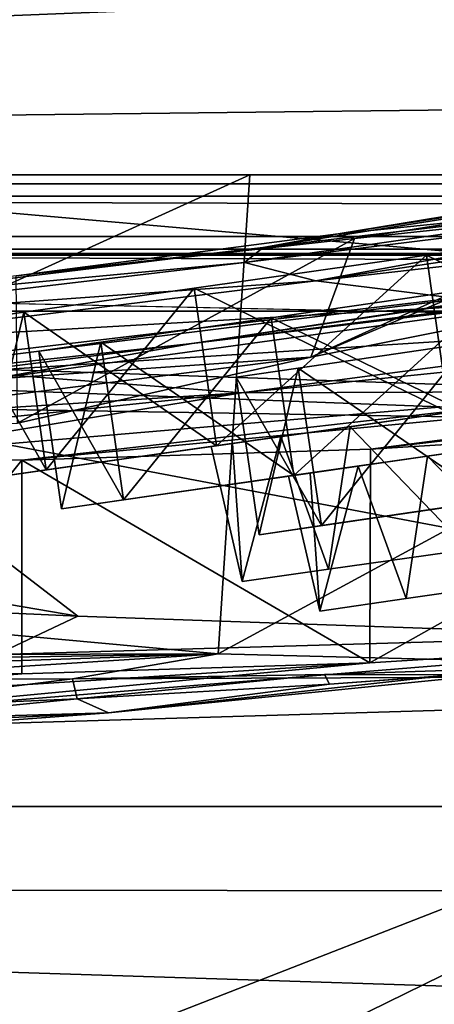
# Model space of a CAD drawing. Header units: metres. Extents: x -1004 to 0, y -708 to 0.
# Tile 29 of 123: x -697 to -677, y -90 to -44. Entities that reach past the tile are written whole.
import ezdxf

# ---------------------------------------------------------------- set-up
doc = ezdxf.new("R2010")
doc.units = ezdxf.units.M

msp = doc.modelspace()

# ---------------------------------------------------------------- linework, layer by layer
at = {"layer": 'top'}
for points in [[(-943.0271, -41.297203, 2063.059814), (-943.0271, -51.297203, 2063.059814), (-61.027081, -41.297325, 2063.059814)], [(-943.0271, -41.297203, 163.059692), (-61.027081, -41.297325, 163.059692), (-943.0271, -51.297203, 163.059692)], [(-61.027081, -41.297325, 2063.059814), (-943.0271, -51.297203, 2063.059814), (-61.026958, -51.297203, 2063.059814)], [(-61.027081, -41.297325, 163.059692), (-61.026958, -51.297203, 163.059692), (-943.0271, -51.297203, 163.059692)], [(-675.462952, -53.445087, 1818.556274), (-681.615051, -54.059696, 1713.830444), (-633.373169, -46.15657, 1713.907837)], [(-633.373169, -46.15657, 1713.907837), (-681.615051, -54.059696, 1713.830444), (-637.526978, -47.207523, 1609.020386)], [(-681.615051, -54.059696, 1713.830444), (-685.128357, -54.707317, 1608.970215), (-637.526978, -47.207523, 1609.020386)], [(-637.526978, -47.207523, 1609.020386), (-685.128357, -54.707317, 1608.970215), (-662.211914, -52.003891, 1504.057007)], [(-61.026958, -51.297203, 163.059692), (-726.290894, -51.297203, 197.247162), (-943.0271, -51.297203, 163.059692)], [(-769.87146, -51.297203, 2037.609009), (-507.81012, -51.297203, 2032.241211), (-943.0271, -51.297203, 2063.059814)], [(-507.81012, -51.297203, 2032.241211), (-454.791016, -51.297203, 2034.755859), (-943.0271, -51.297203, 2063.059814)], [(-943.0271, -51.297203, 2063.059814), (-454.791016, -51.297203, 2034.755859), (-61.026958, -51.297203, 2063.059814)], [(-717.379639, -51.297203, 2029.74585), (-560.64801, -51.297203, 2027.190918), (-769.87146, -51.297203, 2037.609009)], [(-560.64801, -51.297203, 2027.190918), (-507.81012, -51.297203, 2032.241211), (-769.87146, -51.297203, 2037.609009)], [(-687.228027, -73.702324, 211.318314), (-727.075439, -70.062546, 204.031982), (-685.753662, -51.297203, 203.297897)], [(-685.753662, -51.297203, 203.297897), (-727.075439, -70.062546, 204.031982), (-726.290894, -51.297203, 197.247162)], [(-685.753662, -51.297203, 203.297897), (-726.290894, -51.297203, 197.247162), (-61.026958, -51.297203, 163.059692)], [(-717.685608, -61.972305, 2027.888794), (-665.672119, -55.826614, 2018.356689), (-717.379639, -51.297203, 2029.74585)], [(-717.379639, -51.297203, 2029.74585), (-665.672119, -55.826614, 2018.356689), (-665.378967, -51.297203, 2019.108521)], [(-665.378967, -51.297203, 2019.108521), (-613.183472, -51.297203, 2019.616333), (-717.379639, -51.297203, 2029.74585)], [(-613.183472, -51.297203, 2019.616333), (-560.64801, -51.297203, 2027.190918), (-717.379639, -51.297203, 2029.74585)], [(-645.897888, -51.297203, 212.02446), (-647.987732, -74.70504, 220.283951), (-687.228027, -73.702324, 211.318314)], [(-645.897888, -51.297203, 212.02446), (-687.228027, -73.702324, 211.318314), (-685.753662, -51.297203, 203.297897)], [(-645.897888, -51.297203, 212.02446), (-685.753662, -51.297203, 203.297897), (-61.026958, -51.297203, 163.059692)], [(-685.128357, -54.707317, 1608.970215), (-686.006226, -55.402069, 1504.057129), (-662.211914, -52.003891, 1504.057007)], [(-662.211914, -52.003891, 1504.057007), (-686.006226, -55.402069, 1504.057129), (-661.103821, -52.326302, 1428.981689)], [(-686.006226, -55.402069, 1504.057129), (-682.6604, -56.256416, 1354.045044), (-661.103821, -52.326302, 1428.981689)], [(-661.103821, -52.326302, 1428.981689), (-682.6604, -56.256416, 1354.045044), (-658.515869, -52.630741, 1353.942505)], [(-667.533813, -52.857918, 1914.426514), (-666.014526, -52.694641, 1923.056885), (-682.894409, -59.835468, 1818.915405)], [(-682.894409, -59.835468, 1818.915405), (-666.014526, -52.694641, 1923.056885), (-666.014404, -56.4869, 1923.057007)], [(-680.852844, -54.281437, 1832.646729), (-667.533813, -52.857918, 1914.426514), (-682.894409, -59.835468, 1818.915405)], [(-682.6604, -56.256416, 1354.045044), (-654.440857, -53.044209, 1278.967163), (-658.515869, -52.630741, 1353.942505)], [(-675.462952, -53.445087, 1818.556274), (-667.533813, -52.857918, 1914.426514), (-680.852844, -54.281437, 1832.646729)], [(-666.014404, -56.4869, 1923.057007), (-649.693848, -53.3606, 2014.955078), (-688.458252, -59.184364, 1983.377441)], [(-649.693848, -53.3606, 2014.955078), (-652.62616, -53.833424, 2015.596313), (-688.458252, -59.184364, 1983.377441)], [(-682.6604, -56.256416, 1354.045044), (-673.88324, -57.344852, 1204.248535), (-654.440857, -53.044209, 1278.967163)], [(-688.458252, -59.184364, 1983.377441), (-652.62616, -53.833424, 2015.596313), (-665.672119, -55.826614, 2018.356689)], [(-675.462952, -53.445087, 1818.556274), (-680.852844, -54.281437, 1832.646729), (-681.615051, -54.059696, 1713.830444)], [(-680.852844, -54.281437, 1832.646729), (-696.68457, -56.03157, 1713.823242), (-681.615051, -54.059696, 1713.830444)], [(-681.615051, -54.059696, 1713.830444), (-696.68457, -56.03157, 1713.823242), (-685.128357, -54.707317, 1608.970215)], [(-696.68457, -56.03157, 1713.823242), (-680.852844, -54.281437, 1832.646729), (-696.628845, -62.909824, 1714.303833)], [(-680.852844, -54.281437, 1832.646729), (-682.894409, -59.835468, 1818.915405), (-696.628845, -62.909824, 1714.303833)], [(-696.68457, -56.03157, 1713.823242), (-707.235046, -57.402607, 1608.956421), (-685.128357, -54.707317, 1608.970215)], [(-685.128357, -54.707317, 1608.970215), (-707.235046, -57.402607, 1608.956421), (-686.006226, -55.402069, 1504.057129)], [(-707.235046, -57.402607, 1608.956421), (-709.903442, -58.230427, 1504.057129), (-686.006226, -55.402069, 1504.057129)], [(-686.006226, -55.402069, 1504.057129), (-709.903442, -58.230427, 1504.057129), (-682.6604, -56.256416, 1354.045044)], [(-688.458252, -59.184364, 1983.377441), (-665.672119, -55.826614, 2018.356689), (-721.803162, -62.80423, 1983.376099)], [(-665.672119, -55.826614, 2018.356689), (-717.685608, -61.972305, 2027.888794), (-721.803162, -62.80423, 1983.376099)], [(-709.903442, -58.230427, 1504.057129), (-706.90564, -59.232967, 1354.121948), (-682.6604, -56.256416, 1354.045044)], [(-682.6604, -56.256416, 1354.045044), (-706.90564, -59.232967, 1354.121948), (-673.88324, -57.344852, 1204.248535)], [(-682.894409, -59.835468, 1818.915405), (-666.014404, -56.4869, 1923.057007), (-697.872314, -60.852165, 1923.057007)], [(-666.014404, -56.4869, 1923.057007), (-688.458252, -59.184364, 1983.377441), (-697.872314, -60.852165, 1923.057007)], [(-706.90564, -59.232967, 1354.121948), (-699.000977, -60.52087, 1204.368042), (-673.88324, -57.344852, 1204.248535)], [(-673.88324, -57.344852, 1204.248535), (-699.000977, -60.52087, 1204.368042), (-659.634033, -57.985592, 1054.859985)], [(-699.000977, -60.52087, 1204.368042), (-686.134521, -61.499485, 1054.963257), (-659.634033, -57.985592, 1054.859985)], [(-659.634033, -57.985592, 1054.859985), (-686.134521, -61.499485, 1054.963257), (-650.445435, -57.857521, 980.373413)], [(-686.134521, -61.499485, 1054.963257), (-668.249573, -61.432766, 906.060059), (-650.445435, -57.857521, 980.373413)], [(-649.846191, -60.211025, 784.734924), (-680.100586, -64.13002, 784.502808), (-628.162292, -58.173946, 664.056458)], [(-680.100586, -64.13002, 784.502808), (-660.114258, -62.907749, 664.155151), (-628.162292, -58.173946, 664.056458)], [(-697.872314, -60.852165, 1923.057007), (-688.458252, -59.184364, 1983.377441), (-721.803162, -62.80423, 1983.376099)], [(-696.628845, -62.909824, 1714.303833), (-682.894409, -59.835468, 1818.915405), (-712.729614, -63.593075, 1818.842285)], [(-682.894409, -59.835468, 1818.915405), (-697.872314, -60.852165, 1923.057007), (-712.729614, -63.593075, 1818.842285)], [(-668.249573, -61.432766, 906.060059), (-696.427368, -64.645462, 906.080139), (-649.846191, -60.211025, 784.734924)], [(-696.427368, -64.645462, 906.080139), (-680.100586, -64.13002, 784.502808), (-649.846191, -60.211025, 784.734924)], [(-699.000977, -60.52087, 1204.368042), (-715.223633, -63.334442, 1129.498535), (-686.134521, -61.499485, 1054.963257)], [(-715.223633, -63.334442, 1129.498535), (-710.530701, -64.031853, 1054.644043), (-686.134521, -61.499485, 1054.963257)], [(-686.134521, -61.499485, 1054.963257), (-710.530701, -64.031853, 1054.644043), (-704.270996, -64.49144, 980.287476)], [(-686.134521, -61.499485, 1054.963257), (-704.270996, -64.49144, 980.287476), (-668.249573, -61.432766, 906.060059)], [(-704.270996, -64.49144, 980.287476), (-696.427368, -64.645462, 906.080139), (-668.249573, -61.432766, 906.060059)], [(-659.628235, -72.843178, 664.056396), (-660.114258, -62.907749, 664.155151), (-680.135742, -74.130554, 784.733643)], [(-660.114258, -62.907749, 664.155151), (-680.100586, -64.13002, 784.502808), (-680.135742, -74.130554, 784.733643)], [(-680.135742, -74.130554, 784.733643), (-680.100586, -64.13002, 784.502808), (-696.427368, -64.645462, 906.080139)], [(-704.270996, -64.49144, 980.287476), (-704.293152, -74.48896, 980.52063), (-696.427368, -64.645462, 906.080139)], [(-704.293152, -74.48896, 980.52063), (-696.425049, -74.643692, 906.06012), (-696.427368, -64.645462, 906.080139)], [(-696.427368, -64.645462, 906.080139), (-696.425049, -74.643692, 906.06012), (-680.135742, -74.130554, 784.733643)], [(-687.228027, -73.702324, 211.318314), (-741.204712, -73.848633, 430.611725), (-727.075439, -70.062546, 204.031982)], [(-710.42334, -76.976013, 784.993225), (-659.628235, -72.843178, 664.056396), (-680.135742, -74.130554, 784.733643)], [(-692.373657, -76.46579, 664.056396), (-659.628235, -72.843178, 664.056396), (-710.42334, -76.976013, 784.993225)], [(-659.628235, -72.843178, 664.056396), (-692.373657, -76.46579, 664.056396), (-670.227173, -74.252205, 547.334473)], [(-741.204712, -73.848633, 430.611725), (-687.228027, -73.702324, 211.318314), (-729.429932, -74.377953, 430.611725)], [(-729.429932, -74.377953, 430.611725), (-687.228027, -73.702324, 211.318314), (-717.643921, -74.725105, 430.611725)], [(-687.228027, -73.702324, 211.318314), (-705.849121, -74.889694, 430.611725), (-717.643921, -74.725105, 430.611725)], [(-705.849121, -74.889694, 430.611725), (-687.228027, -73.702324, 211.318314), (-694.049316, -74.871391, 430.611694)], [(-687.228027, -73.702324, 211.318314), (-647.987732, -74.70504, 220.283951), (-694.049316, -74.871391, 430.611694)], [(-724.773132, -76.946068, 906.060059), (-680.135742, -74.130554, 784.733643), (-696.425049, -74.643692, 906.06012)], [(-724.773132, -76.946068, 906.060059), (-710.42334, -76.976013, 784.993225), (-680.135742, -74.130554, 784.733643)], [(-704.293152, -74.48896, 980.52063), (-724.773132, -76.946068, 906.060059), (-696.425049, -74.643692, 906.06012)], [(-692.373657, -76.46579, 664.056396), (-682.025879, -75.113213, 547.334595), (-670.227173, -74.252205, 547.334473)], [(-647.987732, -74.70504, 220.283951), (-670.449768, -74.285515, 430.611694), (-682.248047, -74.669998, 430.611694)], [(-682.248047, -74.669998, 430.611694), (-670.449768, -74.285515, 430.611694), (-682.025879, -75.113213, 547.334595)], [(-682.025879, -75.113213, 547.334595), (-670.449768, -74.285515, 430.611694), (-670.227173, -74.252205, 547.334473)], [(-705.849121, -74.889694, 430.611725), (-694.049316, -74.871391, 430.611694), (-705.659912, -76.318909, 547.334778)], [(-694.049316, -74.871391, 430.611694), (-693.837891, -75.802979, 547.334717), (-705.659912, -76.318909, 547.334778)], [(-694.049316, -74.871391, 430.611694), (-647.987732, -74.70504, 220.283951), (-682.248047, -74.669998, 430.611694)], [(-693.837891, -75.802979, 547.334717), (-694.049316, -74.871391, 430.611694), (-682.248047, -74.669998, 430.611694)], [(-682.025879, -75.113213, 547.334595), (-693.837891, -75.802979, 547.334717), (-682.248047, -74.669998, 430.611694)], [(-693.837891, -75.802979, 547.334717), (-682.025879, -75.113213, 547.334595), (-692.373657, -76.46579, 664.056396)], [(-705.659912, -76.318909, 547.334778), (-693.837891, -75.802979, 547.334717), (-725.295898, -78.904343, 664.056396)], [(-725.295898, -78.904343, 664.056396), (-693.837891, -75.802979, 547.334717), (-692.373657, -76.46579, 664.056396)], [(-725.295898, -78.904343, 664.056396), (-692.373657, -76.46579, 664.056396), (-740.853516, -78.803085, 785.687195)], [(-692.373657, -76.46579, 664.056396), (-710.42334, -76.976013, 784.993225), (-740.853516, -78.803085, 785.687195)]]:
    msp.add_3dface(points, dxfattribs=at)
at = {"layer": 'top0123410'}
for points in [[(-991.024658, -13.027127, 2065.279785), (-952.32666, -51.725147, 2065.279785), (-13.024684, -13.027127, 2065.279785)], [(-952.32666, -51.725147, 2065.279785), (-51.722702, -51.725147, 2065.279785), (-13.024684, -13.027127, 2065.279785)], [(-988.024658, -16.027126, 2063.023682), (-16.024683, -16.027126, 2063.023682), (-949.855835, -54.196003, 2063.023682)], [(-949.855835, -54.196003, 2063.023682), (-16.024683, -16.027126, 2063.023682), (-54.193558, -54.196003, 2063.023682)], [(-51.722702, -51.725147, 2065.279785), (-952.32666, -51.725147, 2065.279785), (-54.78347, -54.785912, 2076.154297)], [(-952.32666, -51.725147, 2065.279785), (-949.265869, -54.785912, 2076.154297), (-54.78347, -54.785912, 2076.154297)], [(-946.368103, -57.683689, 2075.415039), (-949.855835, -54.196003, 2063.023682), (-57.681248, -57.683689, 2075.415039)], [(-949.855835, -54.196003, 2063.023682), (-54.193558, -54.196003, 2063.023682), (-57.681248, -57.683689, 2075.415039)], [(-54.78347, -54.785912, 2076.154297), (-949.265869, -54.785912, 2076.154297), (-948.983276, -55.06852, 2077.158447)], [(-948.983276, -55.06852, 2077.158447), (-55.070724, -55.06852, 2077.158447), (-54.78347, -54.785912, 2076.154297)], [(-948.983276, -55.06852, 2077.158447), (-942.551392, -80.844574, 2094.340576), (-55.070724, -55.06852, 2077.158447)], [(-942.551392, -80.844574, 2094.340576), (-61.497997, -80.844612, 2094.340576), (-55.070724, -55.06852, 2077.158447)], [(-946.368103, -57.683689, 2075.415039), (-57.681248, -57.683689, 2075.415039), (-939.832214, -84.262329, 2093.132324)], [(-57.681248, -57.683689, 2075.415039), (-64.764374, -86.017784, 2094.30249), (-939.832214, -84.262329, 2093.132324)], [(-61.497997, -80.844612, 2094.340576), (-942.551392, -80.844574, 2094.340576), (-71.917648, -108.310623, 2112.649414)], [(-942.551392, -80.844574, 2094.340576), (-932.131714, -108.310646, 2112.649414), (-71.917648, -108.310623, 2112.649414)], [(-929.595459, -111.251724, 2111.123535), (-939.832214, -84.262329, 2093.132324), (-75.315742, -113.109207, 2112.361572)], [(-939.832214, -84.262329, 2093.132324), (-64.764374, -86.017784, 2094.30249), (-75.315742, -113.109207, 2112.361572)]]:
    msp.add_3dface(points, dxfattribs=at)
at = {"layer": 'top0123435'}
for points in [[(-683.480652, -60.339642, 1106.964478), (-675.513, -59.173271, 1098.911865), (-682.402283, -67.706207, 1106.964478)], [(-674.434631, -66.539833, 1137.016968), (-675.513, -59.173271, 1137.016968), (-683.480652, -60.339642, 1128.964478)], [(-683.480652, -60.339642, 1128.964478), (-675.513, -59.173271, 1098.911865), (-683.480652, -60.339642, 1106.964478)], [(-683.480652, -60.339642, 1128.964478), (-675.513, -59.173271, 1137.016968), (-675.513, -59.173271, 1098.911865)], [(-675.513, -59.173271, 1098.911865), (-674.434631, -66.539833, 1098.911865), (-682.402283, -67.706207, 1106.964478)], [(-686.396973, -60.76656, 1117.964478), (-683.480652, -60.339642, 1106.964478), (-685.318604, -68.133125, 1117.964478)], [(-682.402283, -67.706207, 1128.964478), (-683.480652, -60.339642, 1128.964478), (-686.396973, -60.76656, 1117.964478)], [(-686.396973, -60.76656, 1117.964478), (-683.480652, -60.339642, 1128.964478), (-683.480652, -60.339642, 1106.964478)], [(-685.318604, -68.133125, 1117.964478), (-682.402283, -67.706207, 1128.964478), (-686.396973, -60.76656, 1117.964478)], [(-683.480652, -60.339642, 1106.964478), (-682.402283, -67.706207, 1106.964478), (-685.318604, -68.133125, 1117.964478)], [(-682.402283, -67.706207, 1128.964478), (-674.434631, -66.539833, 1137.016968), (-683.480652, -60.339642, 1128.964478)], [(-682.402283, -67.706207, 1106.964478), (-675.583801, -66.708061, 1112.386719), (-685.318604, -68.133125, 1117.964478)], [(-675.583801, -66.708061, 1112.386719), (-676.789063, -66.884499, 1117.964478), (-685.318604, -68.133125, 1117.964478)], [(-685.318604, -68.133125, 1117.964478), (-676.789063, -66.884499, 1117.964478), (-675.583801, -66.708061, 1123.542236)], [(-682.402283, -67.706207, 1128.964478), (-685.318604, -68.133125, 1117.964478), (-675.583801, -66.708061, 1123.542236)], [(-674.434631, -66.539833, 1098.911865), (-672.911621, -66.316879, 1108.503662), (-682.402283, -67.706207, 1106.964478)], [(-672.911621, -66.316879, 1108.503662), (-675.583801, -66.708061, 1112.386719), (-682.402283, -67.706207, 1106.964478)], [(-674.434631, -66.539833, 1137.016968), (-682.402283, -67.706207, 1128.964478), (-672.911621, -66.316879, 1127.425171)], [(-682.402283, -67.706207, 1128.964478), (-675.583801, -66.708061, 1123.542236), (-672.911621, -66.316879, 1127.425171)]]:
    msp.add_3dface(points, dxfattribs=at)
at = {"layer": 'top0123436'}
for points in [[(-683.689026, -65.356918, 1238.911865), (-684.750061, -57.987835, 1238.911865), (-673.862366, -56.420177, 1235.964478)], [(-672.801331, -63.789261, 1279.964478), (-673.862366, -56.420177, 1279.964478), (-684.750061, -57.987835, 1277.016968)], [(-684.750061, -57.987835, 1238.911865), (-684.750061, -57.987835, 1277.016968), (-673.862366, -56.420177, 1235.964478)], [(-684.750061, -57.987835, 1277.016968), (-673.862366, -56.420177, 1279.964478), (-673.862366, -56.420177, 1235.964478)], [(-672.801331, -63.789261, 1235.964478), (-683.689026, -65.356918, 1238.911865), (-673.862366, -56.420177, 1235.964478)], [(-691.659424, -66.504517, 1246.964478), (-692.720459, -59.135437, 1246.964478), (-684.750061, -57.987835, 1238.911865)], [(-683.689026, -65.356918, 1277.016968), (-684.750061, -57.987835, 1277.016968), (-692.720459, -59.135437, 1268.964478)], [(-692.720459, -59.135437, 1246.964478), (-692.720459, -59.135437, 1268.964478), (-684.750061, -57.987835, 1238.911865)], [(-692.720459, -59.135437, 1268.964478), (-684.750061, -57.987835, 1277.016968), (-684.750061, -57.987835, 1238.911865)], [(-683.689026, -65.356918, 1238.911865), (-691.659424, -66.504517, 1246.964478), (-684.750061, -57.987835, 1238.911865)], [(-683.689026, -65.356918, 1277.016968), (-672.801331, -63.789261, 1279.964478), (-684.750061, -57.987835, 1277.016968)], [(-694.576782, -66.924568, 1257.964478), (-695.637817, -59.555489, 1257.964478), (-692.720459, -59.135437, 1246.964478)], [(-691.659424, -66.504517, 1268.964478), (-692.720459, -59.135437, 1268.964478), (-695.637817, -59.555489, 1257.964478)], [(-692.720459, -59.135437, 1246.964478), (-695.637817, -59.555489, 1257.964478), (-692.720459, -59.135437, 1268.964478)], [(-691.659424, -66.504517, 1246.964478), (-694.576782, -66.924568, 1257.964478), (-692.720459, -59.135437, 1246.964478)], [(-691.659424, -66.504517, 1268.964478), (-683.689026, -65.356918, 1277.016968), (-692.720459, -59.135437, 1268.964478)], [(-694.576782, -66.924568, 1257.964478), (-691.659424, -66.504517, 1268.964478), (-695.637817, -59.555489, 1257.964478)], [(-672.801331, -63.789261, 1279.964478), (-683.689026, -65.356918, 1277.016968), (-678.322144, -64.584167, 1270.125854)], [(-683.689026, -65.356918, 1238.911865), (-672.801331, -63.789261, 1235.964478), (-678.322144, -64.584167, 1245.802979)], [(-677.4328, -64.456093, 1268.200073), (-672.801331, -63.789234, 1269.218872), (-678.322144, -64.584167, 1270.125854)], [(-672.801331, -63.789234, 1269.218872), (-672.801331, -63.789261, 1271.343994), (-678.322144, -64.584167, 1270.125854)], [(-672.801331, -63.789261, 1235.964478), (-672.801331, -63.789261, 1244.584961), (-678.322144, -64.584167, 1245.802979)], [(-672.801331, -63.789261, 1271.343994), (-672.801331, -63.789261, 1279.964478), (-678.322144, -64.584167, 1270.125854)], [(-677.4328, -64.456093, 1247.728882), (-678.322144, -64.584167, 1245.802979), (-672.801331, -63.789261, 1244.584961)], [(-672.801331, -63.789234, 1246.709961), (-677.4328, -64.456093, 1247.728882), (-672.801331, -63.789261, 1244.584961)], [(-672.801331, -63.789234, 1246.709961), (-671.881165, -70.179817, 1246.71521), (-677.4328, -64.456093, 1247.728882)], [(-677.4328, -64.456093, 1268.200073), (-671.881165, -70.179817, 1269.218872), (-672.801331, -63.789234, 1269.218872)], [(-678.322144, -64.584167, 1270.125854), (-683.689026, -65.356918, 1277.016968), (-682.165527, -65.13755, 1267.425171)], [(-683.689026, -65.356918, 1238.911865), (-678.322144, -64.584167, 1245.802979), (-682.165527, -65.13755, 1248.503662)], [(-680.678162, -64.923378, 1265.922485), (-677.4328, -64.456093, 1268.200073), (-682.165527, -65.13755, 1267.425171)], [(-677.4328, -64.456093, 1268.200073), (-678.322144, -64.584167, 1270.125854), (-682.165527, -65.13755, 1267.425171)], [(-680.678162, -64.923378, 1250.006348), (-682.165527, -65.13755, 1248.503662), (-678.322144, -64.584167, 1245.802979)], [(-677.4328, -64.456093, 1247.728882), (-680.678162, -64.923378, 1250.006348), (-678.322144, -64.584167, 1245.802979)], [(-677.4328, -64.456093, 1247.728882), (-678.425781, -71.122131, 1248.863647), (-680.678162, -64.923378, 1250.006348)], [(-680.678162, -64.923378, 1265.922485), (-678.425781, -71.122131, 1267.065186), (-677.4328, -64.456093, 1268.200073)], [(-671.881165, -70.179817, 1246.71521), (-678.425781, -71.122131, 1248.863647), (-677.4328, -64.456093, 1247.728882)], [(-678.425781, -71.122131, 1267.065186), (-671.881165, -70.179817, 1269.218872), (-677.4328, -64.456093, 1268.200073)], [(-683.689026, -65.356918, 1277.016968), (-691.659424, -66.504517, 1268.964478), (-682.165527, -65.13755, 1267.425171)], [(-682.165527, -65.13755, 1267.425171), (-691.659424, -66.504517, 1268.964478), (-684.838623, -65.522438, 1263.542236)], [(-691.659424, -66.504517, 1246.964478), (-682.165527, -65.13755, 1248.503662), (-684.838623, -65.522438, 1252.386719)], [(-691.659424, -66.504517, 1246.964478), (-683.689026, -65.356918, 1238.911865), (-682.165527, -65.13755, 1248.503662)], [(-683.940918, -65.39315, 1257.964478), (-682.932434, -65.247948, 1262.643677), (-686.04425, -65.69603, 1257.964478)], [(-682.932434, -65.247948, 1262.643677), (-684.838623, -65.522438, 1263.542236), (-686.04425, -65.69603, 1257.964478)], [(-682.932434, -65.247948, 1262.643677), (-680.678162, -64.923378, 1265.922485), (-684.838623, -65.522438, 1263.542236)], [(-680.678162, -64.923378, 1265.922485), (-682.165527, -65.13755, 1267.425171), (-684.838623, -65.522438, 1263.542236)], [(-682.932434, -65.247948, 1253.285156), (-684.838623, -65.522438, 1252.386719), (-682.165527, -65.13755, 1248.503662)], [(-682.932434, -65.247948, 1253.285156), (-683.940918, -65.39315, 1257.964478), (-684.838623, -65.522438, 1252.386719)], [(-682.470581, -71.704514, 1254.488281), (-683.940918, -65.39315, 1257.964478), (-682.932434, -65.247948, 1253.285156)], [(-682.470581, -71.704514, 1261.440674), (-682.932434, -65.247948, 1262.643677), (-683.940918, -65.39315, 1257.964478)], [(-680.678162, -64.923378, 1250.006348), (-682.932434, -65.247948, 1253.285156), (-682.165527, -65.13755, 1248.503662)], [(-680.678162, -64.923378, 1250.006348), (-682.470581, -71.704514, 1254.488281), (-682.932434, -65.247948, 1253.285156)], [(-682.932434, -65.247948, 1262.643677), (-682.470581, -71.704514, 1261.440674), (-680.678162, -64.923378, 1265.922485)], [(-678.425781, -71.122131, 1248.863647), (-682.470581, -71.704514, 1254.488281), (-680.678162, -64.923378, 1250.006348)], [(-682.470581, -71.704514, 1261.440674), (-678.425781, -71.122131, 1267.065186), (-680.678162, -64.923378, 1265.922485)], [(-691.659424, -66.504517, 1268.964478), (-694.576782, -66.924568, 1257.964478), (-684.838623, -65.522438, 1263.542236)], [(-684.838623, -65.522438, 1263.542236), (-694.576782, -66.924568, 1257.964478), (-686.04425, -65.69603, 1257.964478)], [(-694.576782, -66.924568, 1257.964478), (-684.838623, -65.522438, 1252.386719), (-686.04425, -65.69603, 1257.964478)], [(-694.576782, -66.924568, 1257.964478), (-691.659424, -66.504517, 1246.964478), (-684.838623, -65.522438, 1252.386719)], [(-683.940918, -65.39315, 1257.964478), (-686.04425, -65.69603, 1257.964478), (-684.838623, -65.522438, 1252.386719)], [(-682.470581, -71.704514, 1254.488281), (-682.470581, -71.704514, 1261.440674), (-683.940918, -65.39315, 1257.964478)], [(-671.881165, -70.179817, 1246.71521), (-671.881165, -70.179817, 1269.218872), (-678.425781, -71.122131, 1248.863647)], [(-671.881165, -70.179817, 1269.218872), (-678.425781, -71.122131, 1267.065186), (-678.425781, -71.122131, 1248.863647)], [(-678.425781, -71.122131, 1248.863647), (-678.425781, -71.122131, 1267.065186), (-682.470581, -71.704514, 1254.488281)], [(-678.425781, -71.122131, 1267.065186), (-682.470581, -71.704514, 1261.440674), (-682.470581, -71.704514, 1254.488281)]]:
    msp.add_3dface(points, dxfattribs=at)
at = {"layer": 'top0123437'}
for points in [[(-665.533569, -60.879223, 1417.016968), (-666.57959, -53.507996, 1417.016968), (-677.470459, -55.053486, 1419.964478)], [(-676.424438, -62.424713, 1375.964478), (-677.470459, -55.053486, 1375.964478), (-666.57959, -53.507996, 1378.911865)], [(-666.57959, -53.507996, 1417.016968), (-666.57959, -53.507996, 1378.911865), (-677.470459, -55.053486, 1419.964478)], [(-666.57959, -53.507996, 1378.911865), (-677.470459, -55.053486, 1375.964478), (-677.470459, -55.053486, 1419.964478)], [(-677.470459, -55.053486, 1419.964478), (-688.361389, -56.598976, 1417.016968), (-676.424438, -62.424713, 1419.964478)], [(-688.361389, -56.598976, 1378.911865), (-677.470459, -55.053486, 1375.964478), (-687.315369, -63.970203, 1378.911865)], [(-677.470459, -55.053486, 1419.964478), (-677.470459, -55.053486, 1375.964478), (-688.361389, -56.598976, 1417.016968)], [(-677.470459, -55.053486, 1375.964478), (-688.361389, -56.598976, 1378.911865), (-688.361389, -56.598976, 1417.016968)], [(-677.470459, -55.053486, 1375.964478), (-676.424438, -62.424713, 1375.964478), (-687.315369, -63.970203, 1378.911865)], [(-676.424438, -62.424713, 1419.964478), (-665.533569, -60.879223, 1417.016968), (-677.470459, -55.053486, 1419.964478)], [(-688.361389, -56.598976, 1417.016968), (-696.334045, -57.730354, 1408.964478), (-687.315369, -63.970203, 1417.016968)], [(-696.334045, -57.730354, 1386.964478), (-688.361389, -56.598976, 1378.911865), (-695.288025, -65.101585, 1386.964478)], [(-688.361389, -56.598976, 1417.016968), (-688.361389, -56.598976, 1378.911865), (-696.334045, -57.730354, 1408.964478)], [(-688.361389, -56.598976, 1378.911865), (-696.334045, -57.730354, 1386.964478), (-696.334045, -57.730354, 1408.964478)], [(-688.361389, -56.598976, 1378.911865), (-687.315369, -63.970203, 1378.911865), (-695.288025, -65.101585, 1386.964478)], [(-688.361389, -56.598976, 1417.016968), (-687.315369, -63.970203, 1417.016968), (-676.424438, -62.424713, 1419.964478)], [(-696.334045, -57.730354, 1408.964478), (-699.252258, -58.14447, 1397.964478), (-695.288025, -65.101585, 1408.964478)], [(-699.252258, -58.14447, 1397.964478), (-696.334045, -57.730354, 1386.964478), (-698.206238, -65.515694, 1397.964478)], [(-696.334045, -57.730354, 1408.964478), (-696.334045, -57.730354, 1386.964478), (-699.252258, -58.14447, 1397.964478)], [(-696.334045, -57.730354, 1386.964478), (-695.288025, -65.101585, 1386.964478), (-698.206238, -65.515694, 1397.964478)], [(-696.334045, -57.730354, 1408.964478), (-695.288025, -65.101585, 1408.964478), (-687.315369, -63.970203, 1417.016968)], [(-699.252258, -58.14447, 1397.964478), (-698.206238, -65.515694, 1397.964478), (-695.288025, -65.101585, 1408.964478)], [(-687.315369, -63.970203, 1417.016968), (-681.946899, -63.208382, 1410.125854), (-676.424438, -62.424713, 1419.964478)], [(-687.315369, -63.970203, 1378.911865), (-676.424438, -62.424713, 1375.964478), (-681.946899, -63.208382, 1385.802979)], [(-676.424438, -62.424713, 1411.343994), (-681.946899, -63.208382, 1410.125854), (-676.424438, -62.424686, 1409.218872)], [(-681.946899, -63.208382, 1410.125854), (-681.057312, -63.082115, 1408.200073), (-676.424438, -62.424686, 1409.218872)], [(-681.946899, -63.208382, 1410.125854), (-676.424438, -62.424713, 1411.343994), (-676.424438, -62.424713, 1419.964478)], [(-676.424438, -62.424713, 1375.964478), (-676.424438, -62.424713, 1384.584961), (-681.946899, -63.208382, 1385.802979)], [(-681.946899, -63.208382, 1385.802979), (-676.424438, -62.424713, 1384.584961), (-681.057312, -63.082115, 1387.728882)], [(-676.424438, -62.424713, 1384.584961), (-676.424438, -62.424686, 1386.709961), (-681.057312, -63.082115, 1387.728882)], [(-676.424438, -62.424686, 1409.218872), (-681.057312, -63.082115, 1408.200073), (-675.517334, -68.817123, 1409.213623)], [(-681.057312, -63.082115, 1387.728882), (-676.424438, -62.424686, 1386.709961), (-675.517334, -68.817131, 1386.709961)], [(-685.791382, -63.753941, 1407.425171), (-681.946899, -63.208382, 1410.125854), (-687.315369, -63.970203, 1417.016968)], [(-687.315369, -63.970203, 1378.911865), (-681.946899, -63.208382, 1385.802979), (-685.791382, -63.753941, 1388.503662)], [(-681.946899, -63.208382, 1410.125854), (-685.791382, -63.753941, 1407.425171), (-681.057312, -63.082115, 1408.200073)], [(-685.791382, -63.753941, 1407.425171), (-684.303589, -63.542793, 1405.922485), (-681.057312, -63.082115, 1408.200073)], [(-685.791382, -63.753941, 1388.503662), (-681.946899, -63.208382, 1385.802979), (-684.303589, -63.542793, 1390.006348)], [(-681.946899, -63.208382, 1385.802979), (-681.057312, -63.082115, 1387.728882), (-684.303589, -63.542793, 1390.006348)], [(-681.057312, -63.082115, 1408.200073), (-684.303589, -63.542793, 1405.922485), (-682.063843, -69.746124, 1407.065186)], [(-684.303589, -63.542793, 1390.006348), (-681.057312, -63.082115, 1387.728882), (-682.063843, -69.746124, 1388.863647)], [(-681.057312, -63.082115, 1408.200073), (-682.063843, -69.746124, 1407.065186), (-675.517334, -68.817123, 1409.213623)], [(-682.063843, -69.746124, 1388.863647), (-681.057312, -63.082115, 1387.728882), (-675.517334, -68.817131, 1386.709961)], [(-688.465271, -64.133385, 1403.542236), (-685.791382, -63.753941, 1407.425171), (-695.288025, -65.101585, 1408.964478)], [(-695.288025, -65.101585, 1408.964478), (-685.791382, -63.753941, 1407.425171), (-687.315369, -63.970203, 1417.016968)], [(-695.288025, -65.101585, 1386.964478), (-685.791382, -63.753941, 1388.503662), (-688.465271, -64.133385, 1392.386719)], [(-695.288025, -65.101585, 1386.964478), (-687.315369, -63.970203, 1378.911865), (-685.791382, -63.753941, 1388.503662)], [(-688.465271, -64.133385, 1403.542236), (-689.671265, -64.304527, 1397.964478), (-686.558533, -63.862778, 1402.643677)], [(-689.671265, -64.304527, 1397.964478), (-687.567261, -64.005928, 1397.964478), (-686.558533, -63.862778, 1402.643677)], [(-685.791382, -63.753941, 1407.425171), (-688.465271, -64.133385, 1403.542236), (-684.303589, -63.542793, 1405.922485)], [(-688.465271, -64.133385, 1403.542236), (-686.558533, -63.862778, 1402.643677), (-684.303589, -63.542793, 1405.922485)], [(-688.465271, -64.133385, 1392.386719), (-685.791382, -63.753941, 1388.503662), (-686.558533, -63.862778, 1393.285156)], [(-688.465271, -64.133385, 1392.386719), (-686.558533, -63.862778, 1393.285156), (-687.567261, -64.005928, 1397.964478)], [(-686.558533, -63.862778, 1402.643677), (-687.567261, -64.005928, 1397.964478), (-686.109802, -70.320274, 1401.440674)], [(-687.567261, -64.005928, 1397.964478), (-686.558533, -63.862778, 1393.285156), (-686.109802, -70.320274, 1394.488281)], [(-685.791382, -63.753941, 1388.503662), (-684.303589, -63.542793, 1390.006348), (-686.558533, -63.862778, 1393.285156)], [(-684.303589, -63.542793, 1405.922485), (-686.558533, -63.862778, 1402.643677), (-686.109802, -70.320274, 1401.440674)], [(-686.109802, -70.320274, 1394.488281), (-686.558533, -63.862778, 1393.285156), (-684.303589, -63.542793, 1390.006348)], [(-684.303589, -63.542793, 1405.922485), (-686.109802, -70.320274, 1401.440674), (-682.063843, -69.746124, 1407.065186)], [(-686.109802, -70.320274, 1394.488281), (-684.303589, -63.542793, 1390.006348), (-682.063843, -69.746124, 1388.863647)], [(-688.465271, -64.133385, 1392.386719), (-689.671265, -64.304527, 1397.964478), (-698.206238, -65.515694, 1397.964478)], [(-689.671265, -64.304527, 1397.964478), (-688.465271, -64.133385, 1403.542236), (-698.206238, -65.515694, 1397.964478)], [(-698.206238, -65.515694, 1397.964478), (-688.465271, -64.133385, 1403.542236), (-695.288025, -65.101585, 1408.964478)], [(-698.206238, -65.515694, 1397.964478), (-695.288025, -65.101585, 1386.964478), (-688.465271, -64.133385, 1392.386719)], [(-689.671265, -64.304527, 1397.964478), (-688.465271, -64.133385, 1392.386719), (-687.567261, -64.005928, 1397.964478)], [(-686.109802, -70.320274, 1401.440674), (-687.567261, -64.005928, 1397.964478), (-686.109802, -70.320274, 1394.488281)], [(-682.063843, -69.746124, 1407.065186), (-682.063843, -69.746124, 1388.863647), (-675.517334, -68.817123, 1409.213623)], [(-682.063843, -69.746124, 1388.863647), (-675.517334, -68.817131, 1386.709961), (-675.517334, -68.817123, 1409.213623)], [(-686.109802, -70.320274, 1401.440674), (-686.109802, -70.320274, 1394.488281), (-682.063843, -69.746124, 1407.065186)], [(-686.109802, -70.320274, 1394.488281), (-682.063843, -69.746124, 1388.863647), (-682.063843, -69.746124, 1407.065186)]]:
    msp.add_3dface(points, dxfattribs=at)
at = {"layer": 'top0123459'}
for points in [[(-10, -10, 90), (-787.024658, -653.266907, 90), (-994.049377, -10, 90)], [(-217.024689, -653.266907, 90), (-787.024658, -653.266907, 90), (-10, -10, 90)], [(-980.601746, -15.487401, 163.059708), (-936.825439, -52.298347, 163.059708), (-23.447599, -15.487401, 163.059708)], [(-936.825439, -52.298347, 163.059708), (-67.223724, -52.298347, 163.059708), (-23.447599, -15.487401, 163.059708)], [(-655.475037, -62.955688, 140.056442), (-604.328857, -63.554558, 140.04599), (-936.825439, -52.298347, 163.059708)], [(-604.328857, -63.554558, 140.04599), (-399.720367, -63.554554, 140.046005), (-936.825439, -52.298347, 163.059708)], [(-936.825439, -52.298347, 163.059708), (-399.720367, -63.554554, 140.046005), (-67.223724, -52.298347, 163.059708)], [(-655.475037, -62.955688, 140.056442), (-936.825439, -52.298347, 163.059708), (-706.614014, -62.117355, 140.071075)], [(-757.743408, -61.039642, 140.08989), (-741.71167, -69.780937, 117.120087), (-693.802979, -71.936363, 117.082466)], [(-757.743408, -61.039642, 140.08989), (-693.802979, -71.936363, 117.082466), (-706.614014, -62.117355, 140.071075)], [(-693.802979, -71.936363, 117.082466), (-645.875183, -73.613029, 117.0532), (-706.614014, -62.117355, 140.071075)], [(-706.614014, -62.117355, 140.071075), (-645.875183, -73.613029, 117.0532), (-655.475037, -62.955688, 140.056442)], [(-741.71167, -69.780937, 117.120087), (-939.295715, -187.940216, 115.05761), (-693.802979, -71.936363, 117.082466)], [(-939.295715, -187.940216, 115.05761), (-645.875183, -73.613029, 117.0532), (-693.802979, -71.936363, 117.082466)], [(-939.295715, -187.940216, 115.05761), (-941.707825, -218.630936, 114.521904), (-645.875183, -73.613029, 117.0532)], [(-941.707825, -218.630936, 114.521904), (-597.932983, -74.810768, 117.032295), (-645.875183, -73.613029, 117.0532)], [(-943.563782, -249.360291, 113.985519), (-944.863037, -280.118225, 113.448639), (-597.932983, -74.810768, 117.032295)], [(-597.932983, -74.810768, 117.032295), (-944.863037, -280.118225, 113.448639), (-514.138, -508.234344, 109.46685)], [(-941.707825, -218.630936, 114.521904), (-943.563782, -249.360291, 113.985519), (-597.932983, -74.810768, 117.032295)]]:
    msp.add_3dface(points, dxfattribs=at)

doc.saveas('drawing.dxf')
